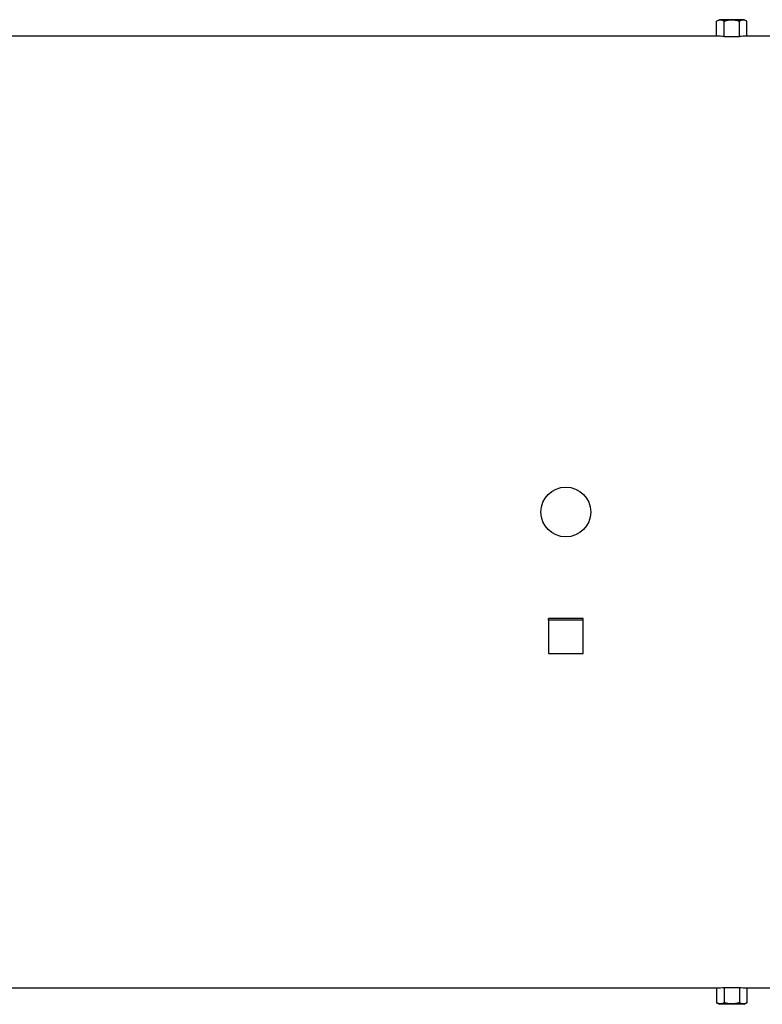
# Model space of a CAD drawing. Header units: millimetres. Extents: x 536 to 2684, y 1129 to 1841.
# Tile 6 of 10: x 1610 to 2147, y 1129 to 1841. Entities that reach past the tile are written whole.
import ezdxf

# ---------------------------------------------------------------- set-up
doc = ezdxf.new("R2010")
doc.units = ezdxf.units.MM

msp = doc.modelspace()

# ---------------------------------------------------------------- linework, layer by layer
at = {"color": 7, "linetype": 'Continuous', "lineweight": 25}
for p, q in [((2116.1, 1840.51), (2114.13, 1839.37)), ((2114.13, 1828.51), (2114.13, 1839.37)), ((2125.1, 1840.51), (2116.1, 1840.51)), ((2119.62, 1828.38), (2119.62, 1839.37)), ((2134.1, 1840.51), (2125.1, 1840.51)), ((2130.59, 1828.38), (2130.59, 1839.37)), ((2136.07, 1839.37), (2134.1, 1840.51)), ((2136.07, 1828.51), (2136.07, 1839.37)), ((2114.13, 1828.51), (1100.1, 1828.51)), ((2119.62, 1828.38), (2130.59, 1828.38)), ((2225.1, 1828.51), (2136.07, 1828.51)), ((2017.6, 1407.61), (1992.6, 1407.61)), ((1992.6, 1406.26), (1992.6, 1407.61)), ((2017.6, 1406.26), (1992.6, 1406.26)), ((1992.6, 1406.26), (1992.6, 1382.11)), ((2017.6, 1406.26), (2017.6, 1407.61)), ((2017.6, 1382.11), (2017.6, 1406.26)), ((1992.6, 1382.11), (2017.6, 1382.11)), ((1100.1, 1140.51), (2114.13, 1140.51)), ((2114.13, 1140.51), (2114.13, 1129.65)), ((2119.62, 1140.64), (2130.59, 1140.64)), ((2119.62, 1140.64), (2119.62, 1129.65)), ((2130.59, 1140.64), (2130.59, 1129.65)), ((2136.07, 1140.51), (2225.1, 1140.51)), ((2136.07, 1140.51), (2136.07, 1129.65)), ((2114.13, 1129.65), (2116.1, 1128.51)), ((2125.1, 1128.51), (2116.1, 1128.51)), ((2134.1, 1128.51), (2125.1, 1128.51)), ((2134.1, 1128.51), (2136.07, 1129.65))]:
    msp.add_line(p, q, dxfattribs=at)
msp.add_circle((2005.1, 1484.51), 18, dxfattribs=at)
for centre, start_param, end_param in [((2114.13, 1484.51), 6.255566, 6.283185), ((2136.07, 1484.51), 0, 0.02762), ((2114.13, 1484.51), 3.141593, 3.169212), ((2136.07, 1484.51), 3.113973, 3.141593)]:
    msp.add_ellipse(centre, major_axis=(0, 344), ratio=0.57735, start_param=start_param, end_param=end_param, dxfattribs=at)
for points, knots in [([(2119.62, 1839.37), (2119.17, 1839.63), (2118.72, 1839.85), (2117.81, 1840.14), (2117.35, 1840.22), (2116.65, 1840.22), (2116.42, 1840.2), (2115.95, 1840.13), (2115.72, 1840.07), (2115.04, 1839.85), (2114.58, 1839.63), (2114.13, 1839.37)], [0, 0, 0, 0, 0.25, 0.25, 0.5, 0.5, 0.625, 0.625, 0.75, 0.75, 1, 1, 1, 1]), ([(2130.59, 1839.37), (2129.7, 1839.63), (2128.78, 1839.85), (2126.95, 1840.14), (2126.03, 1840.22), (2124.18, 1840.22), (2123.24, 1840.14), (2121.4, 1839.84), (2120.51, 1839.63), (2119.62, 1839.37)], [0, 0, 0, 0, 0.25, 0.25, 0.5, 0.5, 0.75, 0.75, 1, 1, 1, 1]), ([(2136.07, 1839.37), (2135.63, 1839.63), (2135.18, 1839.85), (2134.26, 1840.14), (2133.8, 1840.22), (2133.1, 1840.22), (2132.87, 1840.2), (2132.41, 1840.13), (2132.18, 1840.07), (2131.49, 1839.85), (2131.04, 1839.63), (2130.59, 1839.37)], [0, 0, 0, 0, 0.25, 0.25, 0.5, 0.5, 0.625, 0.625, 0.75, 0.75, 1, 1, 1, 1]), ([(2119.62, 1129.65), (2119.17, 1129.39), (2118.72, 1129.18), (2117.81, 1128.88), (2117.35, 1128.8), (2116.65, 1128.8), (2116.42, 1128.82), (2115.95, 1128.9), (2115.72, 1128.95), (2115.04, 1129.18), (2114.58, 1129.39), (2114.13, 1129.65)], [0, 0, 0, 0, 0.25, 0.25, 0.5, 0.5, 0.625, 0.625, 0.75, 0.75, 1, 1, 1, 1]), ([(2130.59, 1129.65), (2129.7, 1129.39), (2128.78, 1129.17), (2126.95, 1128.88), (2126.03, 1128.8), (2124.18, 1128.8), (2123.24, 1128.88), (2121.4, 1129.18), (2120.51, 1129.39), (2119.62, 1129.65)], [0, 0, 0, 0, 0.25, 0.25, 0.5, 0.5, 0.75, 0.75, 1, 1, 1, 1]), ([(2136.07, 1129.65), (2135.63, 1129.39), (2135.18, 1129.18), (2134.26, 1128.88), (2133.8, 1128.8), (2133.1, 1128.8), (2132.87, 1128.82), (2132.41, 1128.9), (2132.18, 1128.95), (2131.49, 1129.18), (2131.04, 1129.39), (2130.59, 1129.65)], [0, 0, 0, 0, 0.25, 0.25, 0.5, 0.5, 0.625, 0.625, 0.75, 0.75, 1, 1, 1, 1])]:
    msp.add_open_spline(points, degree=3, knots=knots, dxfattribs=at)

doc.saveas('drawing.dxf')
